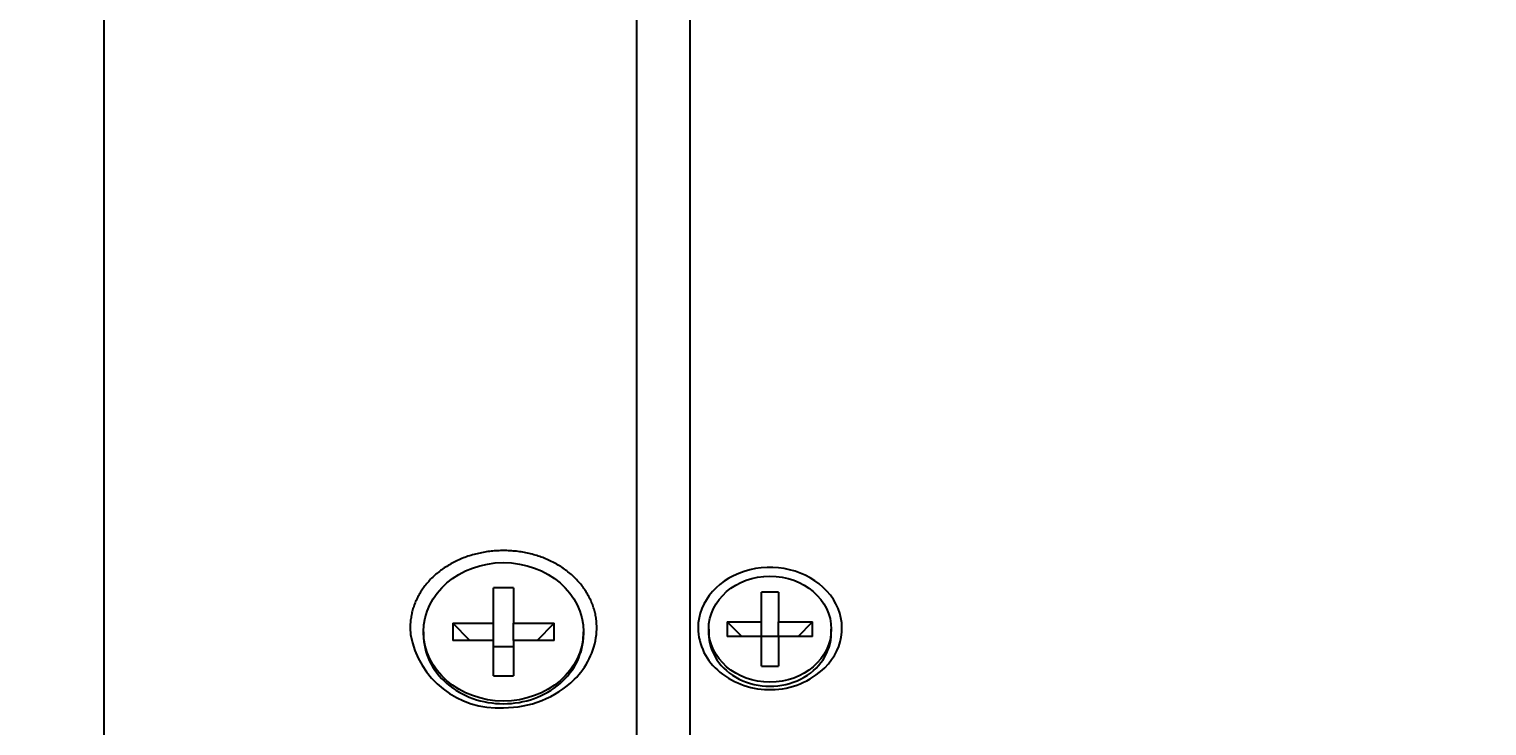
# Model space of a CAD drawing. Header units: millimetres. Extents: x 0 to 422, y 0 to 298.
# Tile 21 of 28: x 139 to 166, y 153 to 166. Entities that reach past the tile are written whole.
import ezdxf

# ---------------------------------------------------------------- set-up
doc = ezdxf.new("R2010")
doc.units = ezdxf.units.MM
doc.styles.add('ｍｓ ｐゴシック', font='msgothic.ttc')
doc.dimstyles.get("Standard").update_dxf_attribs({"dimtxt": 0.18, "dimasz": 0.18, "dimexe": 0.18, "dimexo": 0.0625, "dimgap": 0.09, "dimtad": 0, "dimtih": 1, "dimtoh": 1, "dimdec": 4, "dimzin": 0, "dimdsep": 46, "dimcen": 0.09, "dimadec": 0, "dimazin": 0, "dimtfac": 1, "dimtdec": 4, "dimtofl": 0, "dimtmove": 0, "dimatfit": 3, "dimfxl": 1, "dimtolj": 1, "dimtzin": 0, "dimarcsym": 0})

# ---------------------------------------------------------------- blocks, each defined once
blk = doc.blocks.new('*D1')
at = {"color": 7, "linetype": 'Continuous', "lineweight": 9, "transparency": 16777216}
for p, q in [((231.3, 184.498), (235.305, 185.552)), ((229.395, 184.809), (276.086, 103.1))]:
    blk.add_line(p, q, dxfattribs=at)
blk.add_lwpolyline([(233.935, 183.918), (234.2, 184.119), (234.404, 184.382), (234.533, 184.689), (234.578, 185.019), (234.536, 185.349), (234.41, 185.657), (234.208, 185.922), (233.945, 186.126), (233.638, 186.255), (233.308, 186.3), (232.978, 186.258), (232.67, 186.132), (232.405, 185.93), (232.201, 185.667), (232.073, 185.36), (232.028, 185.03), (232.07, 184.7), (232.196, 184.392), (232.397, 184.127), (232.66, 183.923), (232.967, 183.795), (233.297, 183.75), (233.627, 183.792)], close=True, dxfattribs=at)
at = {"color": 7, "linetype": 'Continuous', "lineweight": 20, "transparency": 16777216}
for points in [[(233.531, 176.682, 0), (235.154, 174.73, 0), (234.297, 177.119, 0)], [(276.469, 103.318, 0), (274.846, 105.27, 0), (275.703, 102.881, 0)]]:
    blk.add_polyline3d(points, dxfattribs=at)
at = {"color": 7, "linetype": 'Continuous', "lineweight": 9, "transparency": 16777216, "style": 'ｍｓ ｐゴシック', "width": 0.99917}
blk.add_text('80', height=3.2032, rotation=299.7449, dxfattribs=at).set_placement((232.649, 182.135))
blk = doc.blocks.new('*D2')
at = {"color": 7, "linetype": 'Continuous', "lineweight": 9, "transparency": 16777216}
for p, q in [((260.815, 191), (261.887, 195)), ((252.9, 187.489), (252.9, 190.5)), ((257.1, 187.489), (257.1, 190.5)), ((252.9, 189.5), (249.4, 189.5)), ((250.4, 189.5), (269.636, 189.5)), ((257.1, 189.5), (260.6, 189.5))]:
    blk.add_line(p, q, dxfattribs=at)
blk.add_lwpolyline([(262.626, 193), (262.583, 193.33), (262.455, 193.638), (262.253, 193.902), (261.989, 194.104), (261.681, 194.232), (261.351, 194.275), (261.021, 194.232), (260.714, 194.104), (260.45, 193.902), (260.247, 193.638), (260.12, 193.33), (260.076, 193), (260.12, 192.67), (260.247, 192.362), (260.45, 192.098), (260.714, 191.896), (261.021, 191.768), (261.351, 191.725), (261.681, 191.768), (261.989, 191.896), (262.253, 192.098), (262.455, 192.362), (262.583, 192.67)], close=True, dxfattribs=at)
at = {"color": 7, "linetype": 'Continuous', "lineweight": 20, "transparency": 16777216}
for points in [[(250.4, 189.059, 0), (252.9, 189.5, 0), (250.4, 189.941, 0)], [(259.6, 189.941, 0), (257.1, 189.5, 0), (259.6, 189.059, 0)]]:
    blk.add_polyline3d(points, dxfattribs=at)
at = {"color": 7, "linetype": 'Continuous', "lineweight": 9, "transparency": 16777216, "style": 'ｍｓ ｐゴシック', "width": 1.000662}
blk.add_text('4.2', height=3.1999, dxfattribs=at).set_placement((263.527, 191))
blk = doc.blocks.new('*D6')
at = {"color": 7, "linetype": 'Continuous', "lineweight": 9, "transparency": 16777216}
for p, q in [((180.865, 157), (207.065, 157)), ((206.065, 157), (206.065, 153.5)), ((206.065, 157), (206.065, 123)), ((204.565, 129.179), (200.565, 130.251)), ((206.065, 123), (206.065, 126.5)), ((180.865, 123), (207.065, 123))]:
    blk.add_line(p, q, dxfattribs=at)
for points in [[(204.565, 151.96), (203.024, 152.282), (201.451, 152.282), (199.91, 151.96)], [(199.91, 144.287), (201.451, 143.964), (203.024, 143.964), (204.565, 144.287)]]:
    blk.add_lwpolyline(points, dxfattribs=at)
blk.add_lwpolyline([(202.565, 130.99), (202.235, 130.947), (201.927, 130.819), (201.663, 130.617), (201.461, 130.353), (201.333, 130.045), (201.29, 129.715), (201.333, 129.385), (201.461, 129.078), (201.663, 128.814), (201.927, 128.611), (202.235, 128.484), (202.565, 128.44), (202.895, 128.484), (203.202, 128.611), (203.466, 128.814), (203.669, 129.078), (203.796, 129.385), (203.84, 129.715), (203.796, 130.045), (203.669, 130.353), (203.466, 130.617), (203.202, 130.819), (202.895, 130.947)], close=True, dxfattribs=at)
at = {"color": 7, "linetype": 'Continuous', "lineweight": 20, "transparency": 16777216}
for points in [[(206.506, 154.5, 0), (206.065, 157, 0), (205.624, 154.5, 0)], [(205.624, 125.5, 0), (206.065, 123, 0), (206.506, 125.5, 0)]]:
    blk.add_polyline3d(points, dxfattribs=at)
at = {"color": 7, "linetype": 'Continuous', "lineweight": 9, "transparency": 16777216, "style": 'ｍｓ ｐゴシック'}
for s, height, width, p in [('0.025', 1.6016, 0.999502, (204.565, 146.533)), ('0', 1.601, 0.99968, (201.91, 146.551)), ('−', 1.598, 1.000906, (204.563, 144.587)), ('h7', 3.2019, 0.999712, (204.565, 137.416)), ('34', 3.201, 0.99985, (204.566, 131.899))]:
    blk.add_text(s, height=height, rotation=90, dxfattribs=dict(at, width=width)).set_placement(p)
blk = doc.blocks.new('*D7')
at = {"color": 7, "linetype": 'Continuous', "lineweight": 9, "transparency": 16777216}
for p, q in [((174.865, 168.5), (217.065, 168.5)), ((216.065, 168.5), (216.065, 165)), ((216.065, 168.5), (216.065, 111.5)), ((214.565, 129.834), (210.565, 130.906)), ((216.065, 111.5), (216.065, 115)), ((174.865, 111.5), (217.065, 111.5))]:
    blk.add_line(p, q, dxfattribs=at)
for points in [[(214.565, 151.305), (213.029, 151.686), (211.446, 151.686), (209.91, 151.305)], [(209.91, 144.796), (211.446, 144.416), (213.029, 144.416), (214.565, 144.796)]]:
    blk.add_lwpolyline(points, dxfattribs=at)
blk.add_lwpolyline([(212.565, 131.645), (212.235, 131.601), (211.927, 131.474), (211.663, 131.271), (211.461, 131.007), (211.333, 130.7), (211.29, 130.37), (211.333, 130.04), (211.461, 129.732), (211.663, 129.468), (211.927, 129.266), (212.235, 129.138), (212.565, 129.095), (212.895, 129.138), (213.202, 129.266), (213.466, 129.468), (213.669, 129.732), (213.796, 130.04), (213.84, 130.37), (213.796, 130.7), (213.669, 131.007), (213.466, 131.271), (213.202, 131.474), (212.895, 131.601)], close=True, dxfattribs=at)
at = {"color": 7, "linetype": 'Continuous', "lineweight": 20, "transparency": 16777216}
for points in [[(216.506, 166, 0), (216.065, 168.5, 0), (215.624, 166, 0)], [(215.624, 114, 0), (216.065, 111.5, 0), (216.506, 114, 0)]]:
    blk.add_polyline3d(points, dxfattribs=at)
at = {"color": 7, "linetype": 'Continuous', "lineweight": 9, "transparency": 16777216, "style": 'ｍｓ ｐゴシック'}
for s, height, width, p in [('0.03', 1.6016, 0.999541, (214.565, 147.042)), ('0', 1.601, 0.99968, (211.91, 147.06)), ('−', 1.598, 1.000906, (214.563, 145.096)), ('h7', 3.2019, 0.999712, (214.565, 137.925)), ('57', 3.2031, 0.999628, (214.566, 132.481))]:
    blk.add_text(s, height=height, rotation=90, dxfattribs=dict(at, width=width)).set_placement(p)
blk = doc.blocks.new('*D11')
at = {"color": 7, "linetype": 'Continuous', "lineweight": 9, "transparency": 16777216}
for p, q in [((177.365, 153.8), (177.365, 162.25)), ((179.565, 158.3), (179.565, 162.25)), ((177.365, 161.25), (173.865, 161.25)), ((174.865, 161.25), (188.144, 161.25)), ((179.565, 161.25), (183.065, 161.25))]:
    blk.add_line(p, q, dxfattribs=at)
at = {"color": 7, "linetype": 'Continuous', "lineweight": 20, "transparency": 16777216}
for points in [[(174.865, 160.809, 0), (177.365, 161.25, 0), (174.865, 161.691, 0)], [(182.065, 161.691, 0), (179.565, 161.25, 0), (182.065, 160.809, 0)]]:
    blk.add_polyline3d(points, dxfattribs=at)
at = {"color": 7, "linetype": 'Continuous', "lineweight": 9, "transparency": 16777216, "style": 'ｍｓ ｐゴシック', "width": 1.000841}
blk.add_text('2.2', height=3.1999, dxfattribs=at).set_placement((182.071, 162.75))
blk = doc.blocks.new('*D12')
at = {"color": 7, "linetype": 'Continuous', "lineweight": 9, "transparency": 16777216}
for p, q in [((174.565, 158.3), (174.565, 172.25)), ((179.565, 158.05), (179.565, 172.25)), ((174.565, 171.25), (171.065, 171.25)), ((172.065, 171.25), (184.872, 171.25)), ((179.565, 171.25), (183.065, 171.25))]:
    blk.add_line(p, q, dxfattribs=at)
at = {"color": 7, "linetype": 'Continuous', "lineweight": 20, "transparency": 16777216}
for points in [[(172.065, 170.809, 0), (174.565, 171.25, 0), (172.065, 171.691, 0)], [(182.065, 171.691, 0), (179.565, 171.25, 0), (182.065, 170.809, 0)]]:
    blk.add_polyline3d(points, dxfattribs=at)
at = {"color": 7, "linetype": 'Continuous', "lineweight": 9, "transparency": 16777216, "style": 'ｍｓ ｐゴシック', "width": 0.99997}
blk.add_text('5', height=3.203, dxfattribs=at).set_placement((182.071, 172.749))
blk = doc.blocks.new('*D15')
at = {"color": 7, "linetype": 'Continuous', "lineweight": 9, "transparency": 16777216}
for p, q in [((139.265, 170), (113.315, 170)), ((114.315, 170), (114.315, 166.5)), ((114.315, 170), (114.315, 110)), ((112.815, 136.679), (108.815, 137.751)), ((114.315, 110), (114.315, 113.5)), ((139.265, 110), (113.315, 110))]:
    blk.add_line(p, q, dxfattribs=at)
blk.add_lwpolyline([(110.815, 138.49), (110.485, 138.447), (110.177, 138.319), (109.913, 138.117), (109.711, 137.853), (109.583, 137.545), (109.54, 137.215), (109.583, 136.885), (109.711, 136.578), (109.913, 136.314), (110.177, 136.111), (110.485, 135.984), (110.815, 135.94), (111.145, 135.984), (111.452, 136.111), (111.716, 136.314), (111.919, 136.578), (112.046, 136.885), (112.09, 137.215), (112.046, 137.545), (111.919, 137.853), (111.716, 138.117), (111.452, 138.319), (111.145, 138.447)], close=True, dxfattribs=at)
at = {"color": 7, "linetype": 'Continuous', "lineweight": 20, "transparency": 16777216}
for points in [[(114.756, 167.5, 0), (114.315, 170, 0), (113.874, 167.5, 0)], [(113.874, 112.5, 0), (114.315, 110, 0), (114.756, 112.5, 0)]]:
    blk.add_polyline3d(points, dxfattribs=at)
at = {"color": 7, "linetype": 'Continuous', "lineweight": 9, "transparency": 16777216, "style": 'ｍｓ ｐゴシック', "width": 0.999652}
blk.add_text('60', height=3.2032, rotation=90, dxfattribs=at).set_placement((112.816, 139.38))
blk = doc.blocks.new('*D16')
at = {"color": 7, "linetype": 'Continuous', "lineweight": 9, "transparency": 16777216}
for p, q in [((132.144, 183.079), (133.216, 187.079)), ((143.465, 179.81), (143.465, 182.579)), ((147.665, 179.844), (147.665, 182.579)), ((130.929, 181.579), (150.165, 181.579)), ((143.465, 181.579), (139.965, 181.579)), ((147.665, 181.579), (151.165, 181.579))]:
    blk.add_line(p, q, dxfattribs=at)
blk.add_lwpolyline([(133.955, 185.079), (133.912, 185.409), (133.784, 185.717), (133.582, 185.981), (133.318, 186.183), (133.01, 186.311), (132.68, 186.354), (132.35, 186.311), (132.043, 186.183), (131.779, 185.981), (131.576, 185.717), (131.449, 185.409), (131.405, 185.079), (131.449, 184.749), (131.576, 184.442), (131.779, 184.178), (132.043, 183.975), (132.35, 183.848), (132.68, 183.804), (133.01, 183.848), (133.318, 183.975), (133.582, 184.178), (133.784, 184.442), (133.912, 184.749)], close=True, dxfattribs=at)
at = {"color": 7, "linetype": 'Continuous', "lineweight": 20, "transparency": 16777216}
for points in [[(140.965, 181.138, 0), (143.465, 181.579, 0), (140.965, 182.02, 0)], [(150.165, 182.02, 0), (147.665, 181.579, 0), (150.165, 181.138, 0)]]:
    blk.add_polyline3d(points, dxfattribs=at)
at = {"color": 7, "linetype": 'Continuous', "lineweight": 9, "transparency": 16777216, "style": 'ｍｓ ｐゴシック', "width": 1.000662}
blk.add_text('4.2', height=3.1999, dxfattribs=at).set_placement((134.856, 183.079))

msp = doc.modelspace()

# ---------------------------------------------------------------- linework, layer by layer
at = {"color": 7, "linetype": 'Continuous', "lineweight": 30}
for p, q in [((151.06471, 110.07308), (151.06471, 169.89565)), ((151.06471, 110), (151.06471, 169.89565)), ((150.06471, 110), (150.06471, 169.84962)), ((150.06471, 110), (150.06471, 169.84962)), ((140.06471, 169.5), (140.06471, 110.5)), ((147.75471, 155.74772), (147.37471, 155.74772)), ((147.37471, 155.08954), (147.37471, 155.74772)), ((147.75471, 155.74772), (147.75471, 155.08954)), ((152.72471, 155.66782), (152.40471, 155.66782)), ((152.40471, 155.11356), (152.40471, 155.66782)), ((152.72471, 155.66782), (152.72471, 155.11356)), ((146.61471, 155.08954), (147.37471, 155.08954)), ((146.61471, 155.08954), (146.61471, 154.76046)), ((146.93572, 154.76046), (146.61471, 155.08954)), ((147.37471, 154.76046), (147.37471, 155.08954)), ((147.75471, 155.08954), (148.51471, 155.08954)), ((147.75471, 154.76046), (147.75471, 155.08954)), ((148.19369, 154.76046), (148.51471, 155.08954)), ((148.51471, 154.76046), (148.51471, 155.08954)), ((151.76471, 155.11356), (152.40471, 155.11356)), ((151.76471, 155.11356), (151.76471, 154.83644)), ((152.03503, 154.83644), (151.76471, 155.11356)), ((152.40471, 154.83644), (152.40471, 155.11356)), ((152.72471, 155.11356), (153.36471, 155.11356)), ((152.72471, 154.83644), (152.72471, 155.11356)), ((153.09438, 154.83644), (153.36471, 155.11356)), ((153.36471, 154.83644), (153.36471, 155.11356)), ((146.06471, 154.925), (146.06471, 154.875)), ((149.06471, 154.875), (149.06471, 154.925)), ((151.41471, 154.975), (151.41471, 154.9)), ((152.40471, 154.83644), (151.76471, 154.83644)), ((152.72471, 154.83767), (152.40471, 154.83767)), ((152.40471, 154.28218), (152.40471, 154.83644)), ((152.72471, 154.83644), (152.72471, 154.28218)), ((153.36471, 154.83644), (152.72471, 154.83644)), ((153.71471, 154.9), (153.71471, 154.975)), ((147.37471, 154.76046), (146.61471, 154.76046)), ((147.37471, 154.10228), (147.37471, 154.76046)), ((147.75471, 154.64086), (147.37471, 154.64086)), ((147.75471, 154.76046), (147.75471, 154.10228)), ((148.51471, 154.76046), (147.75471, 154.76046)), ((152.40471, 154.28218), (152.72471, 154.28218)), ((147.37471, 154.10228), (147.75471, 154.10228))]:
    msp.add_line(p, q, dxfattribs=at)
msp.add_lwpolyline([(149.30834, 154.87428), (149.3097, 154.88939), (149.31161, 154.91383), (149.31304, 154.93831), (149.31399, 154.9628), (149.31447, 154.98731), (149.31447, 155.01181), (149.31399, 155.03629), (149.31303, 155.06076), (149.3116, 155.08519), (149.30969, 155.10957), (149.30731, 155.1339), (149.30445, 155.15817), (149.30111, 155.18236), (149.29731, 155.20646), (149.29302, 155.23046), (149.28827, 155.25436), (149.28304, 155.27814), (149.27716, 155.30246), (149.27078, 155.3267), (149.2639, 155.35086), (149.25651, 155.37492), (149.24863, 155.39887), (149.24026, 155.42271), (149.23141, 155.44643), (149.22207, 155.47), (149.21226, 155.49344), (149.20199, 155.51671), (149.19125, 155.53982), (149.18005, 155.56276), (149.1684, 155.5855), (149.1563, 155.60806), (149.14375, 155.6304), (149.13077, 155.65254), (149.11736, 155.67444), (149.10352, 155.69611), (149.08925, 155.71754), (149.07457, 155.73871), (149.05905, 155.7602), (149.04305, 155.78148), (149.0266, 155.80252), (149.0097, 155.82332), (148.99235, 155.84387), (148.97457, 155.86418), (148.95637, 155.88422), (148.93776, 155.90399), (148.91874, 155.92348), (148.89932, 155.94269), (148.87952, 155.9616), (148.85935, 155.98022), (148.83881, 155.99852), (148.81791, 156.01652), (148.79666, 156.03418), (148.77507, 156.05152), (148.75315, 156.06852), (148.73091, 156.08517), (148.70837, 156.10146), (148.68551, 156.11739), (148.66198, 156.13322), (148.6381, 156.1487), (148.61386, 156.16384), (148.5893, 156.17863), (148.56441, 156.19307), (148.53921, 156.20716), (148.51372, 156.22088), (148.48794, 156.23423), (148.46188, 156.24722), (148.43556, 156.25983), (148.409, 156.27206), (148.38219, 156.2839), (148.35515, 156.29536), (148.3279, 156.30642), (148.30045, 156.31708), (148.27281, 156.32734), (148.24498, 156.3372), (148.21699, 156.34663), (148.18884, 156.35566), (148.16055, 156.36426), (148.13209, 156.37244), (148.10344, 156.38022), (148.07459, 156.38759), (148.04558, 156.39456), (148.0164, 156.40112), (147.98707, 156.40727), (147.95761, 156.41302), (147.92802, 156.41834), (147.89832, 156.42326), (147.86852, 156.42776), (147.83864, 156.43184), (147.80869, 156.4355), (147.77867, 156.43874), (147.74861, 156.44157), (147.71851, 156.44396), (147.68839, 156.44594), (147.65826, 156.44749), (147.62813, 156.44861), (147.59802, 156.4493), (147.56793, 156.44956), (147.5383, 156.4494), (147.50863, 156.44881), (147.47895, 156.44782), (147.44926, 156.4464), (147.41958, 156.44458), (147.38992, 156.44234), (147.36029, 156.43969), (147.33071, 156.43663), (147.30118, 156.43317), (147.27172, 156.42929), (147.24234, 156.42502), (147.21305, 156.42034), (147.18387, 156.41525), (147.1548, 156.40977), (147.12586, 156.40389), (147.09706, 156.39761), (147.06842, 156.39093), (147.03994, 156.38386), (147.01163, 156.37639), (146.98352, 156.36853), (146.95483, 156.36004), (146.92628, 156.35113), (146.8979, 156.34179), (146.86968, 156.33203), (146.84164, 156.32185), (146.8138, 156.31126), (146.78616, 156.30026), (146.75874, 156.28886), (146.73155, 156.27706), (146.7046, 156.26487), (146.67791, 156.25229), (146.65149, 156.23932), (146.62534, 156.22598), (146.59949, 156.21226), (146.57394, 156.19817), (146.5487, 156.18372), (146.5238, 156.1689), (146.49923, 156.15373), (146.47502, 156.13821), (146.45174, 156.12273), (146.42876, 156.10688), (146.40608, 156.09068), (146.38371, 156.07413), (146.36166, 156.05724), (146.33995, 156.04001), (146.31857, 156.02245), (146.29754, 156.00457), (146.27688, 155.98639), (146.25658, 155.96789), (146.23666, 155.9491), (146.21713, 155.93002), (146.19799, 155.91065), (146.17927, 155.89101), (146.16096, 155.8711), (146.14307, 155.85093), (146.12562, 155.83051), (146.10862, 155.80984), (146.09207, 155.78893), (146.07697, 155.76911), (146.06224, 155.74904), (146.04789, 155.72874), (146.03393, 155.7082), (146.02035, 155.68744), (146.00717, 155.66647), (145.99438, 155.6453), (145.982, 155.62393), (145.97003, 155.60238), (145.95847, 155.58064), (145.94734, 155.55874), (145.93662, 155.53667), (145.92634, 155.51445), (145.91649, 155.49209), (145.90708, 155.46959), (145.89811, 155.44697), (145.8896, 155.42422), (145.88154, 155.40137), (145.87394, 155.37842), (145.8668, 155.35537), (145.86009, 155.33206), (145.85383, 155.30861), (145.84804, 155.28504), (145.8427, 155.26135), (145.83783, 155.23755), (145.83342, 155.21365), (145.82948, 155.18966), (145.82601, 155.1656), (145.823, 155.14147), (145.82046, 155.11729), (145.81839, 155.09306), (145.81678, 155.06879), (145.81565, 155.0445), (145.815, 155.02019), (145.81481, 154.99588), (145.8151, 154.97157), (145.81587, 154.94728), (145.81712, 154.92301), (145.81884, 154.89878), (145.82104, 154.8746), (145.8211, 154.87403)], dxfattribs=at)
for centre, radius, start, end in [((147.45783, 155.16018), 1.66156, 189.916596, 273.730035), ((147.91213, 155.03756), 1.40573, 314.474434, 353.329955), ((152.29702, 155.01995), 1.08251, 181.091407, 231.611094), ((147.58803, 155.37705), 1.87504, 269.324545, 314.273375), ((152.55295, 155.31062), 1.46941, 230.827342, 271.646551), ((152.58501, 155.28335), 1.44158, 270.404106, 314.324655)]:
    msp.add_arc(centre, radius, start, end, dxfattribs=at)
msp.add_ellipse((147.56471, 154.925), major_axis=(1.5, 0), ratio=0.8660254, dxfattribs=at)
for centre, major_axis, ratio, start_param, end_param in [((152.56532, 154.99375), (1.35061, -0.00654), 0.84384198, 5.58033836, 9.42562173), ((152.56471, 154.975), (1.15, 0), 0.8660254, 3.14159265, 9.42477796), ((147.56471, 154.875), (1.5, 0), 0.8660254, 3.14159265, 4.71238898), ((147.56471, 154.875), (1.5, 0), 0.8660254, 4.71238898, 6.28318531), ((152.56471, 154.9), (1.15, 0), 0.8660254, 3.14159265, 6.28318531)]:
    msp.add_ellipse(centre, major_axis=major_axis, ratio=ratio, start_param=start_param, end_param=end_param, dxfattribs=at)

# ---------------------------------------------------------------- dimensions: what is measured, and where the dimension line sits
for picture in ['*D2', '*D16', '*D12', '*D15', '*D7', '*D11', '*D6']:
    dim = msp.add_linear_dim(base=(0, 0), p1=(0, 0), p2=(0, 0), dimstyle='Standard')
    dim.commit()
    dim.dimension.update_dxf_attribs({"geometry": picture, "text_midpoint": (0, 0)})
dim = msp.add_diameter_dim_2p(p1=(0, 0), p2=(0, 0), dimstyle='Standard')
dim.commit()
dim.dimension.update_dxf_attribs({"geometry": '*D1', "text_midpoint": (0, 0)})

doc.saveas('drawing.dxf')
